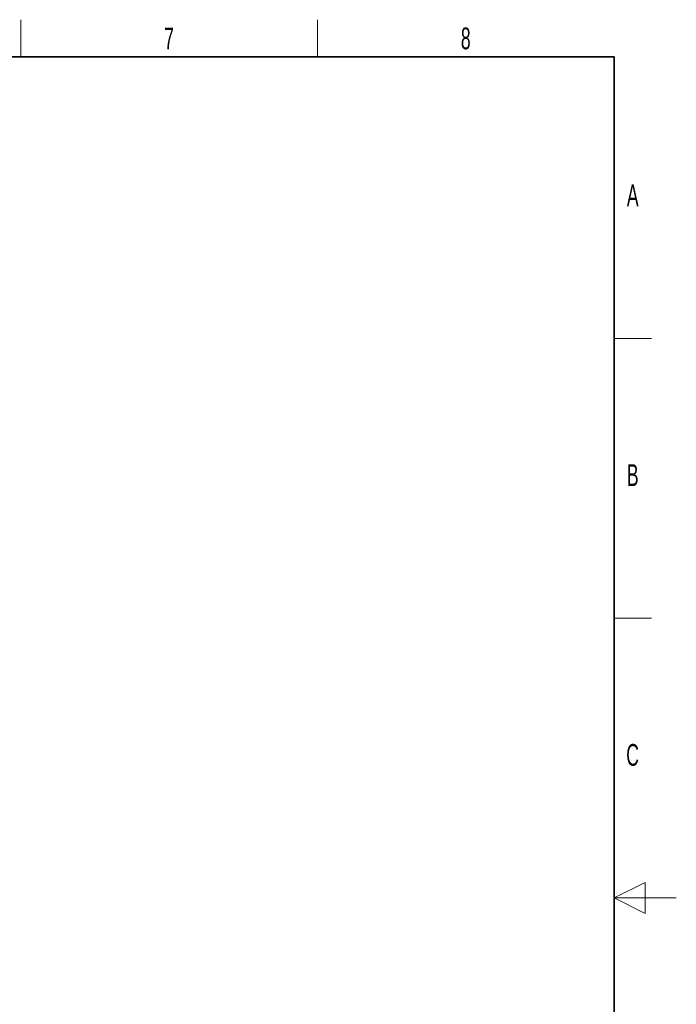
# Paper-space layout 'Blatt3' of a CAD drawing. Header units: millimetres. Extents: x 5 to 418, y 2 to 292.
# Tile 39 of 39: x 312 to 418, y 130 to 288. Entities that reach past the tile are written whole.
import ezdxf

# ---------------------------------------------------------------- set-up
doc = ezdxf.new("R2010")
doc.units = ezdxf.units.MM
doc.layers.add('SLD-0', color=7, linetype='Continuous')
doc.styles.add('SLDTEXTSTYLE1', font='TXT', dxfattribs={"width": 0.605})

psp = doc.layouts.new('Blatt3')

# ---------------------------------------------------------------- linework, layer by layer
at = {"layer": 'SLD-0', "lineweight": 18}
for p, q in [((312.5, 282.5), (312.5, 288.5)), ((360.25, 282.5), (360.25, 288.5)), ((408, 237.25), (414, 237.25)), ((408, 192.25), (414, 192.25))]:
    psp.add_line(p, q, dxfattribs=at)
at = {"layer": 'SLD-0', "lineweight": 35}
for p, q in [((408, 282.5), (26, 282.5)), ((408, 12), (408, 282.5))]:
    psp.add_line(p, q, dxfattribs=at)
at = {"layer": 'SLD-0', "color": 7, "linetype": 'Continuous', "lineweight": 18}
for p, q in [((413, 149.75), (408, 147.25)), ((413, 144.75), (413, 149.75)), ((418, 147.25), (408, 147.25)), ((408, 147.25), (413, 144.75))]:
    psp.add_line(p, q, dxfattribs=at)

# ---------------------------------------------------------------- texts
at = {"layer": 'SLD-0', "char_height": 3.5, "attachment_point": 2, "style": 'SLDTEXTSTYLE1'}
for s, insert in [('7', (336.3527, 287.243)), ('8', (384.1027, 287.243)), ('A', (410.9816, 262.0011)), ('B', (410.9816, 217.0011)), ('C', (410.9597, 172.0011))]:
    psp.add_mtext(s, dxfattribs=dict(at, insert=insert))

doc.saveas('drawing.dxf')
